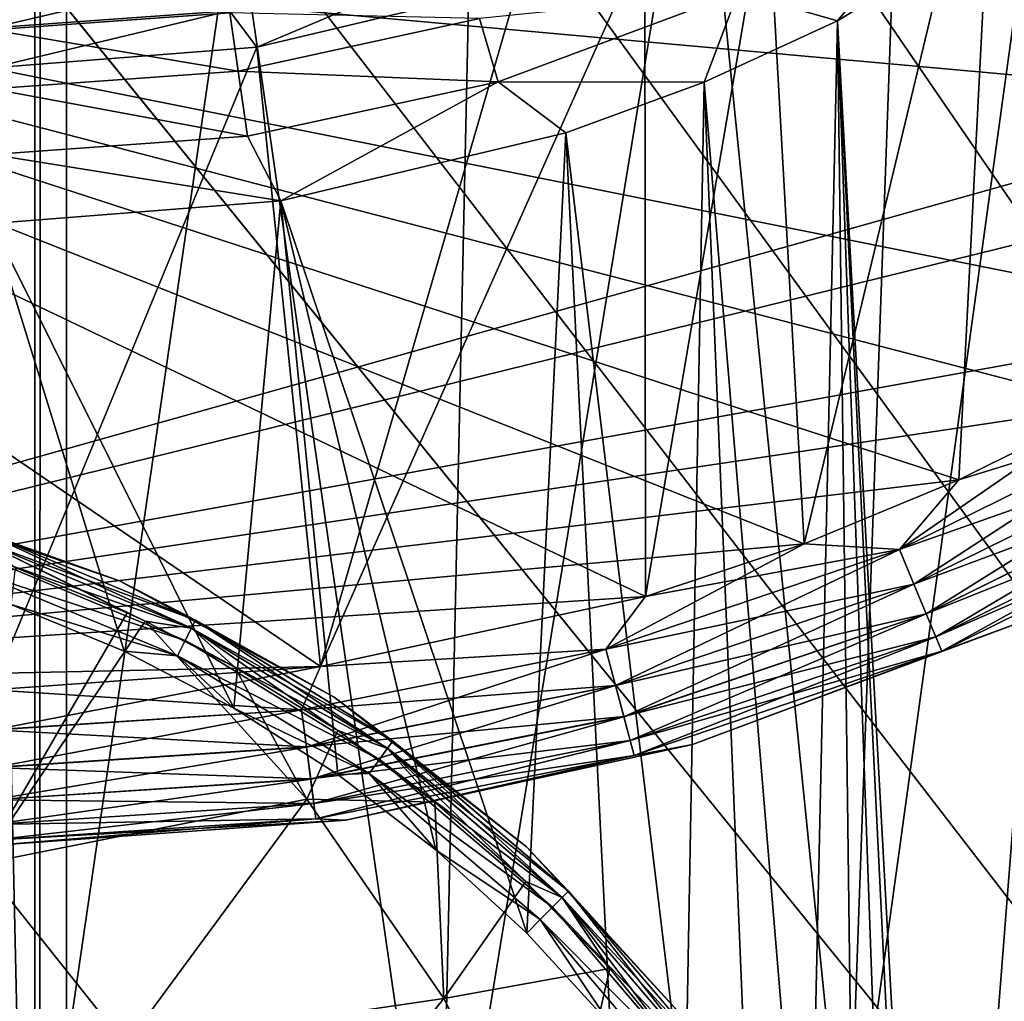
# Model space of a CAD drawing. Header units: metres. Extents: x -206 to 75, y -104 to 104.
# Tile 165 of 256: x -93.41 to -90.24, y -46.02 to -42.86. Entities that reach past the tile are written whole.
import ezdxf

# ---------------------------------------------------------------- set-up
doc = ezdxf.new("R2010")
doc.units = ezdxf.units.M
doc.layers.add('solid_01_1-CONSUMER_THERM_B_125288', color=7, linetype='CONTINUOUS')

msp = doc.modelspace()

# ---------------------------------------------------------------- linework, layer by layer
at = {"layer": 'solid_01_1-CONSUMER_THERM_B_125288'}
for points in [[(-93.358711, -67.339516), (-65.514557, 74.985474), (-65.493088, -75.014526)], [(-93.358711, -67.339516), (-93.257065, -66.795311), (-65.514557, 74.985474)], [(-93.276108, 66.204689), (-65.514557, 74.985474), (-93.257141, -66.241692)], [(-93.257065, -66.795311), (-93.257141, -66.241692), (-65.514557, 74.985474)], [(-93.377754, 65.660484), (-93.276108, 66.204689), (-93.358948, -65.697517)], [(-93.276108, 66.204689), (-93.257141, -66.241692), (-93.358948, -65.697517)], [(-93.577675, 65.144226), (-93.377754, 65.660484), (-93.559013, -65.181313)], [(-93.377754, 65.660484), (-93.358948, -65.697517), (-93.559013, -65.181313)], [(-90.748016, -46.744297, 63.5), (-90.561104, -41.563831, 63.5), (-89.964493, -41.054279, 63.5)], [(-89.489937, -46.280415, 63.5), (-90.748016, -46.744297, 63.5), (-89.964493, -41.054279, 63.5)], [(-76.395485, -63.61998, 75.400002), (-89.957352, -41.061424, 75.400002), (-90.555168, -41.572006, 75.400002)], [(-90.269157, -41.969757, 46), (-89.610939, -41.407833, 46), (-89.910072, -44.103748, 46)], [(-90.748016, -46.744297, 63.5), (-91.23008, -41.973782, 63.5), (-90.561104, -41.563831, 63.5)], [(-76.395485, -63.61998, 75.400002), (-90.555168, -41.572006, 75.400002), (-91.225487, -41.98278, 75.400002)], [(-92.058907, -47.026447, 63.5), (-91.954941, -42.274033, 63.5), (-91.23008, -41.973782, 63.5)], [(-90.748016, -46.744297, 63.5), (-92.058907, -47.026447, 63.5), (-91.23008, -41.973782, 63.5)], [(-76.395485, -63.61998, 75.400002), (-91.225487, -41.98278, 75.400002), (-91.95182, -42.283638, 75.400002)], [(-91.006721, -42.421139, 46), (-90.269157, -41.969757, 46), (-90.887344, -44.548962, 46)], [(-90.269157, -41.969757, 46), (-90.39045, -44.343739, 46), (-90.887344, -44.548962, 46)], [(-90.269157, -41.969757, 46), (-89.910072, -44.103748, 46), (-90.39045, -44.343739, 46)], [(-92.058907, -47.026447, 63.5), (-92.717857, -42.457191, 63.5), (-91.954941, -42.274033, 63.5)], [(-76.395485, -63.61998, 75.400002), (-91.95182, -42.283638, 75.400002), (-92.716278, -42.467167, 75.400002)], [(-90.464172, -48.621586, 13.5), (-89.975441, -42.374393, 13.5), (-90.78006, -42.86681, 13.5)], [(-90.3759, -42.379993, 13.524823), (-90.78006, -42.86681, 13.5), (-89.975441, -42.374393, 13.5)], [(-90.464172, -48.621586, 13.5), (-90.216103, -53.300797, 13.5), (-89.975441, -42.374393, 13.5)], [(-90.3759, -42.379993, 13.524823), (-91.099525, -42.775124, 13.524823), (-90.78006, -42.86681, 13.5)], [(-91.400497, -42.602245, 46), (-91.006721, -42.421139, 46), (-91.397514, -44.718014, 46)], [(-91.006721, -42.421139, 46), (-90.887344, -44.548962, 46), (-91.397514, -44.718014, 46)], [(-185.595474, -63.627823, 75.400002), (-76.395485, -63.61998, 75.400002), (-169.283783, -42.467205, 75.400002)], [(-76.395485, -63.61998, 75.400002), (-168.500031, -42.528885, 75.400002), (-169.283783, -42.467205, 75.400002)], [(-93.396667, -47.121201, 63.5), (-93.500031, -42.518749, 63.5), (-92.717857, -42.457191, 63.5)], [(-76.395485, -63.61998, 75.400002), (-92.716278, -42.467167, 75.400002), (-93.500031, -42.528851, 75.400002)], [(-92.058907, -47.026447, 63.5), (-93.396667, -47.121201, 63.5), (-92.717857, -42.457191, 63.5)], [(-76.395485, -63.61998, 75.400002), (-93.500031, -42.528851, 75.400002), (-168.500031, -42.528885, 75.400002)], [(-88.196732, -42.822048, 48), (-93.500031, -42.518749, 48), (-96.021828, -45.018749, 48)], [(-93.500031, -42.518749, 57), (-96.021828, -45.018749, 57), (-88.196732, -42.822048, 57)], [(-92.443565, -44.943966, 55), (-93.500031, -45.018749, 55), (-96.000008, -42.518749, 55)], [(-91.397514, -44.718014, 55), (-92.443565, -44.943966, 55), (-96.000008, -42.518749, 55)], [(-90.887344, -44.548962, 55), (-91.397514, -44.718014, 55), (-96.000008, -42.518749, 55)], [(-90.39045, -44.343739, 55), (-90.887344, -44.548962, 55), (-96.000008, -42.518749, 55)], [(-89.910072, -44.103748, 55), (-90.39045, -44.343739, 55), (-96.000008, -42.518749, 55)], [(-89.448601, -43.830315, 55), (-89.910072, -44.103748, 55), (-96.000008, -42.518749, 55)], [(-88.58989, -43.188011, 55), (-89.448601, -43.830315, 55), (-96.000008, -42.518749, 55)], [(-88.196732, -42.822048, 55), (-88.58989, -43.188011, 55), (-96.000008, -42.518749, 55)], [(-93.396667, -47.121201, 63.5), (-94.896667, -47.121311, 63.5), (-93.500031, -42.518749, 63.5)], [(-91.400497, -42.602245, 46), (-91.397514, -44.718014, 46), (-92.443565, -44.943966, 46)], [(-91.807533, -42.751858, 46), (-91.400497, -42.602245, 46), (-92.443565, -44.943966, 46)], [(-91.986961, -42.671791, 45.982964), (-92.647888, -42.952335, 46), (-92.735718, -42.834675, 45.982964)], [(-91.986961, -42.671791, 45.982964), (-91.807533, -42.751858, 46), (-92.647888, -42.952335, 46)], [(-93.500031, -42.889339, 45.982964), (-93.500031, -42.768635, 45.932949), (-92.752892, -42.715199, 45.932949)], [(-92.735718, -42.834675, 45.982964), (-93.500031, -42.889339, 45.982964), (-92.752892, -42.715199, 45.932949)], [(-93.500031, -42.737198, 13.87616), (-93.500031, -42.895786, 13.717749), (-92.734795, -42.841053, 13.717749)], [(-92.647888, -42.952335, 46), (-91.807533, -42.751858, 46), (-92.443565, -44.943966, 46)], [(-91.931648, -42.860172, 13.598642), (-91.872017, -43.063248, 13.524823), (-91.099525, -42.775124, 13.524823)], [(-91.099525, -42.775124, 13.524823), (-91.872017, -43.063248, 13.524823), (-91.209625, -43.064384, 13.5)], [(-91.099525, -42.775124, 13.524823), (-91.209625, -43.064384, 13.5), (-90.78006, -42.86681, 13.5)], [(-88.58989, -43.188011, 48), (-88.196732, -42.822048, 48), (-96.021828, -45.018749, 48)], [(-96.021828, -45.018749, 57), (-88.58989, -43.188011, 57), (-88.196732, -42.822048, 57)], [(-92.735718, -42.834675, 45.982964), (-92.647888, -42.952335, 46), (-93.500031, -43.018749, 46)], [(-92.735718, -42.834675, 45.982964), (-93.500031, -43.018749, 46), (-93.500031, -42.889339, 45.982964)], [(-92.734795, -42.841053, 13.717749), (-93.500031, -42.895786, 13.717749), (-92.707771, -43.029011, 13.598642)], [(-92.734795, -42.841053, 13.717749), (-92.707771, -43.029011, 13.598642), (-91.931648, -42.860172, 13.598642)], [(-91.931648, -42.860172, 13.598642), (-92.707771, -43.029011, 13.598642), (-91.872017, -43.063248, 13.524823)], [(-90.873383, -47.095253, 13.5), (-90.78006, -42.86681, 13.5), (-91.209625, -43.064384, 13.5)], [(-90.873383, -47.095253, 13.5), (-90.72142, -47.461971, 13.5), (-90.78006, -42.86681, 13.5)], [(-90.516037, -48.228065, 13.5), (-90.464172, -48.621586, 13.5), (-90.78006, -42.86681, 13.5)], [(-90.602005, -47.84053, 13.5), (-90.516037, -48.228065, 13.5), (-90.78006, -42.86681, 13.5)], [(-90.72142, -47.461971, 13.5), (-90.602005, -47.84053, 13.5), (-90.78006, -42.86681, 13.5)], [(-93.500031, -42.895786, 13.717749), (-93.500031, -43.085674, 13.598642), (-92.707771, -43.029011, 13.598642)], [(-92.647888, -42.952335, 46), (-92.443565, -44.943966, 46), (-93.500031, -45.018749, 46)], [(-93.500031, -43.018749, 46), (-92.647888, -42.952335, 46), (-93.500031, -45.018749, 46)], [(-92.707771, -43.029011, 13.598642), (-93.500031, -43.085674, 13.598642), (-92.67765, -43.238503, 13.524823)], [(-92.707771, -43.029011, 13.598642), (-92.67765, -43.238503, 13.524823), (-91.872017, -43.063248, 13.524823)], [(-91.872017, -43.063248, 13.524823), (-92.67765, -43.238503, 13.524823), (-92.570419, -43.446297, 13.5)], [(-91.872017, -43.063248, 13.524823), (-92.570419, -43.446297, 13.5), (-91.653664, -43.227596, 13.5)], [(-91.872017, -43.063248, 13.524823), (-91.653664, -43.227596, 13.5), (-91.209625, -43.064384, 13.5)], [(-91.270065, -46.408413, 13.5), (-91.209625, -43.064384, 13.5), (-91.653664, -43.227596, 13.5)], [(-91.270065, -46.408413, 13.5), (-91.056725, -46.743176, 13.5), (-91.209625, -43.064384, 13.5)], [(-91.056725, -46.743176, 13.5), (-90.873383, -47.095253, 13.5), (-91.209625, -43.064384, 13.5)], [(-93.500031, -43.085674, 13.598642), (-93.500031, -43.297321, 13.524823), (-92.67765, -43.238503, 13.524823)], [(-89.448601, -43.830315, 48), (-88.58989, -43.188011, 48), (-96.021828, -45.018749, 48)], [(-96.021828, -45.018749, 57), (-89.448601, -43.830315, 57), (-88.58989, -43.188011, 57)], [(-91.779999, -45.800892, 13.5), (-91.653664, -43.227596, 13.5), (-92.570419, -43.446297, 13.5)], [(-91.779999, -45.800892, 13.5), (-91.511765, -46.093521, 13.5), (-91.653664, -43.227596, 13.5)], [(-91.511765, -46.093521, 13.5), (-91.270065, -46.408413, 13.5), (-91.653664, -43.227596, 13.5)], [(-92.67765, -43.238503, 13.524823), (-93.500031, -43.297321, 13.524823), (-92.570419, -43.446297, 13.5)], [(-93.500031, -43.297321, 13.524823), (-93.500031, -43.518749, 13.5), (-92.570419, -43.446297, 13.5)], [(-92.722519, -45.077927, 13.5), (-92.570419, -43.446297, 13.5), (-93.500031, -43.518749, 13.5)], [(-92.722519, -45.077927, 13.5), (-92.387688, -45.291157, 13.5), (-92.570419, -43.446297, 13.5)], [(-92.072716, -45.532757, 13.5), (-91.779999, -45.800892, 13.5), (-92.570419, -43.446297, 13.5)], [(-92.387688, -45.291157, 13.5), (-92.072716, -45.532757, 13.5), (-92.570419, -43.446297, 13.5)], [(-93.074654, -44.894695, 13.5), (-92.722519, -45.077927, 13.5), (-93.500031, -43.518749, 13.5)], [(-93.441422, -44.742855, 13.5), (-93.074654, -44.894695, 13.5), (-93.500031, -43.518749, 13.5)], [(-89.910072, -44.103748, 48), (-89.448601, -43.830315, 48), (-96.021828, -45.018749, 48)], [(-96.021828, -45.018749, 57), (-89.910072, -44.103748, 57), (-89.448601, -43.830315, 57)], [(-90.39045, -44.343739, 48), (-89.910072, -44.103748, 48), (-96.021828, -45.018749, 48)], [(-96.021828, -45.018749, 57), (-90.39045, -44.343739, 57), (-89.910072, -44.103748, 57)], [(-90.580376, -44.567402, 55.017036), (-90.39045, -44.343739, 55), (-89.910072, -44.103748, 55)], [(-89.685326, -44.126011, 55.017036), (-90.580376, -44.567402, 55.017036), (-89.910072, -44.103748, 55)], [(-90.580376, -44.567402, 46.017036), (-90.39045, -44.343739, 46), (-89.910072, -44.103748, 46)], [(-89.685326, -44.126011, 46.017036), (-90.580376, -44.567402, 46.017036), (-89.910072, -44.103748, 46)], [(-89.685577, -44.125572, 47.983097), (-89.910072, -44.103748, 48), (-90.39045, -44.343739, 48)], [(-89.685577, -44.125572, 56.983097), (-89.910072, -44.103748, 57), (-90.39045, -44.343739, 57)], [(-89.685577, -44.125572, 47.983097), (-90.39045, -44.343739, 48), (-90.580574, -44.566936, 47.983097)], [(-89.685577, -44.125572, 56.983097), (-90.39045, -44.343739, 57), (-90.580574, -44.566936, 56.983097)], [(-89.685577, -44.125572, 47.983097), (-90.580574, -44.566936, 47.983097), (-89.625198, -44.230148, 47.933208)], [(-89.685577, -44.125572, 56.983097), (-90.580574, -44.566936, 56.983097), (-89.625198, -44.230148, 56.933208)], [(-90.534187, -44.678917, 46.067051), (-90.580376, -44.567402, 46.017036), (-89.685326, -44.126011, 46.017036)], [(-90.534187, -44.678917, 55.067051), (-90.580376, -44.567402, 55.017036), (-89.685326, -44.126011, 55.017036)], [(-89.624969, -44.230541, 46.067051), (-90.534187, -44.678917, 46.067051), (-89.685326, -44.126011, 46.017036)], [(-89.624969, -44.230541, 55.067051), (-90.534187, -44.678917, 55.067051), (-89.685326, -44.126011, 55.017036)], [(-90.580574, -44.566936, 47.983097), (-90.534363, -44.678501, 47.933208), (-89.625198, -44.230148, 47.933208)], [(-90.580574, -44.566936, 56.983097), (-90.534363, -44.678501, 56.933208), (-89.625198, -44.230148, 56.933208)], [(-89.625198, -44.230148, 47.933208), (-90.534363, -44.678501, 47.933208), (-89.573341, -44.319962, 47.853737)], [(-89.625198, -44.230148, 56.933208), (-90.534363, -44.678501, 56.933208), (-89.573341, -44.319962, 56.853737)], [(-90.49453, -44.774654, 46.146633), (-90.534187, -44.678917, 46.067051), (-89.624969, -44.230541, 46.067051)], [(-90.49453, -44.774654, 55.146633), (-90.534187, -44.678917, 55.067051), (-89.624969, -44.230541, 55.067051)], [(-89.573158, -44.320286, 46.146633), (-90.49453, -44.774654, 46.146633), (-89.624969, -44.230541, 46.067051)], [(-89.573158, -44.320286, 55.146633), (-90.49453, -44.774654, 55.146633), (-89.624969, -44.230541, 55.067051)], [(-90.534363, -44.678501, 47.933208), (-90.494675, -44.774315, 47.853737), (-89.573341, -44.319962, 47.853737)], [(-90.534363, -44.678501, 56.933208), (-90.494675, -44.774315, 56.853737), (-89.573341, -44.319962, 56.853737)], [(-89.573341, -44.319962, 47.853737), (-90.494675, -44.774315, 47.853737), (-89.533554, -44.388882, 47.750114)], [(-89.573341, -44.319962, 56.853737), (-90.494675, -44.774315, 56.853737), (-89.533554, -44.388882, 56.750114)], [(-90.464119, -44.848076, 46.25034), (-90.49453, -44.774654, 46.146633), (-89.573158, -44.320286, 46.146633)], [(-90.464119, -44.848076, 55.25034), (-90.49453, -44.774654, 55.146633), (-89.573158, -44.320286, 55.146633)], [(-89.533424, -44.389107, 46.25034), (-90.464119, -44.848076, 46.25034), (-89.573158, -44.320286, 46.146633)], [(-89.533424, -44.389107, 55.25034), (-90.464119, -44.848076, 55.25034), (-89.573158, -44.320286, 55.146633)], [(-90.887344, -44.548962, 48), (-90.39045, -44.343739, 48), (-96.021828, -45.018749, 48)], [(-96.021828, -45.018749, 57), (-90.887344, -44.548962, 57), (-90.39045, -44.343739, 57)], [(-90.580574, -44.566936, 47.983097), (-90.39045, -44.343739, 48), (-90.887344, -44.548962, 48)], [(-90.580574, -44.566936, 56.983097), (-90.39045, -44.343739, 57), (-90.887344, -44.548962, 57)], [(-90.580376, -44.567402, 55.017036), (-90.887344, -44.548962, 55), (-90.39045, -44.343739, 55)], [(-90.580376, -44.567402, 46.017036), (-90.887344, -44.548962, 46), (-90.39045, -44.343739, 46)], [(-90.494675, -44.774315, 47.853737), (-90.464218, -44.847836, 47.750114), (-89.533554, -44.388882, 47.750114)], [(-90.494675, -44.774315, 56.853737), (-90.464218, -44.847836, 56.750114), (-89.533554, -44.388882, 56.750114)], [(-89.533554, -44.388882, 47.750114), (-90.464218, -44.847836, 47.750114), (-89.508545, -44.432198, 47.62941)], [(-89.533554, -44.388882, 56.750114), (-90.464218, -44.847836, 56.750114), (-89.508545, -44.432198, 56.62941)], [(-90.44503, -44.894169, 46.371098), (-90.464119, -44.848076, 46.25034), (-89.533424, -44.389107, 46.25034)], [(-90.44503, -44.894169, 55.371098), (-90.464119, -44.848076, 55.25034), (-89.533424, -44.389107, 55.25034)], [(-89.508476, -44.432312, 46.371098), (-90.44503, -44.894169, 46.371098), (-89.533424, -44.389107, 46.25034)], [(-89.508476, -44.432312, 55.371098), (-90.44503, -44.894169, 55.371098), (-89.533424, -44.389107, 55.25034)], [(-93.089394, -44.668545, 17.098219), (-93.831429, -44.413925, 17.098219), (-93.532677, -44.510418, 17.160311)], [(-93.831429, -44.413925, 13.7), (-93.831429, -44.413925, 17.098219), (-93.089394, -44.668545, 17.098219)], [(-93.089394, -44.668545, 13.7), (-93.831429, -44.413925, 13.7), (-93.089394, -44.668545, 17.098219)], [(-93.532646, -44.51033, 13.638197), (-93.831429, -44.413925, 13.7), (-93.089394, -44.668545, 13.7)], [(-90.464218, -44.847836, 47.750114), (-90.445084, -44.894043, 47.62941), (-89.508545, -44.432198, 47.62941)], [(-90.464218, -44.847836, 56.750114), (-90.445084, -44.894043, 56.62941), (-89.508545, -44.432198, 56.62941)], [(-89.508545, -44.432198, 47.62941), (-90.445084, -44.894043, 47.62941), (-90.176704, -44.795803, 47.5)], [(-89.508545, -44.432198, 56.62941), (-90.445084, -44.894043, 56.62941), (-90.176704, -44.795803, 56.5)], [(-90.176704, -44.795803, 46.5), (-90.44503, -44.894169, 46.371098), (-89.508476, -44.432312, 46.371098)], [(-90.176704, -44.795803, 55.5), (-90.44503, -44.894169, 55.371098), (-89.508476, -44.432312, 55.371098)], [(-92.85849, -44.82058, 17.216368), (-93.532677, -44.510418, 17.160311), (-93.541557, -44.537758, 17.216368)], [(-93.541435, -44.537384, 13.582392), (-93.532646, -44.51033, 13.638197), (-92.845398, -44.79488, 13.638197)], [(-93.089394, -44.668545, 17.098219), (-93.532677, -44.510418, 17.160311), (-92.845444, -44.794964, 17.160311)], [(-92.85849, -44.82058, 17.216368), (-92.845444, -44.794964, 17.160311), (-93.532677, -44.510418, 17.160311)], [(-92.845398, -44.79488, 13.638197), (-93.532646, -44.51033, 13.638197), (-93.089394, -44.668545, 13.7)], [(-91.397514, -44.718014, 48), (-90.887344, -44.548962, 48), (-96.021828, -45.018749, 48)], [(-96.021828, -45.018749, 57), (-91.397514, -44.718014, 57), (-90.887344, -44.548962, 57)], [(-93.555122, -44.579529, 13.538123), (-93.541435, -44.537384, 13.582392), (-92.858315, -44.820229, 13.582392)], [(-93.541557, -44.537758, 17.216368), (-93.065216, -44.770603, 17.260666), (-93.007271, -44.797432, 17.260666)], [(-92.85849, -44.82058, 17.216368), (-93.541557, -44.537758, 17.216368), (-93.007271, -44.797432, 17.260666)], [(-93.541557, -44.537758, 17.216368), (-93.425163, -44.624695, 17.260666), (-93.065216, -44.770603, 17.260666)], [(-92.858315, -44.820229, 13.582392), (-93.541435, -44.537384, 13.582392), (-92.845398, -44.79488, 13.638197)], [(-91.525391, -44.888191, 55.017036), (-91.397514, -44.718014, 55), (-90.887344, -44.548962, 55)], [(-90.580376, -44.567402, 55.017036), (-91.525391, -44.888191, 55.017036), (-90.887344, -44.548962, 55)], [(-91.525391, -44.888191, 46.017036), (-91.397514, -44.718014, 46), (-90.887344, -44.548962, 46)], [(-90.580376, -44.567402, 46.017036), (-91.525391, -44.888191, 46.017036), (-90.887344, -44.548962, 46)], [(-90.580574, -44.566936, 47.983097), (-90.887344, -44.548962, 48), (-91.397514, -44.718014, 48)], [(-90.580574, -44.566936, 56.983097), (-90.887344, -44.548962, 57), (-91.397514, -44.718014, 57)], [(-92.878426, -44.859711, 13.538123), (-93.572365, -44.632629, 13.50973), (-93.555122, -44.579529, 13.538123)], [(-92.878426, -44.859711, 13.538123), (-93.555122, -44.579529, 13.538123), (-92.858315, -44.820229, 13.582392)], [(-90.580574, -44.566936, 47.983097), (-91.397514, -44.718014, 48), (-91.52552, -44.887703, 47.983097)], [(-90.580574, -44.566936, 56.983097), (-91.397514, -44.718014, 57), (-91.52552, -44.887703, 56.983097)], [(-90.580574, -44.566936, 47.983097), (-91.52552, -44.887703, 47.983097), (-90.534363, -44.678501, 47.933208)], [(-90.580574, -44.566936, 56.983097), (-91.52552, -44.887703, 56.983097), (-90.534363, -44.678501, 56.933208)], [(-91.494148, -45.004784, 46.067051), (-91.525391, -44.888191, 46.017036), (-90.580376, -44.567402, 46.017036)], [(-91.494148, -45.004784, 55.067051), (-91.525391, -44.888191, 55.017036), (-90.580376, -44.567402, 55.017036)], [(-90.534187, -44.678917, 46.067051), (-91.494148, -45.004784, 46.067051), (-90.580376, -44.567402, 46.017036)], [(-90.534187, -44.678917, 55.067051), (-91.494148, -45.004784, 55.067051), (-90.580376, -44.567402, 55.017036)], [(-93.535164, -45.577663, 17.835464), (-93.065216, -44.770603, 17.260666), (-93.425163, -44.624695, 17.260666)], [(-93.572365, -44.632629, 13.50973), (-92.903763, -44.909462, 13.50973), (-93.441422, -44.742855, 13.5)], [(-92.878426, -44.859711, 13.538123), (-92.903763, -44.909462, 13.50973), (-93.572365, -44.632629, 13.50973)], [(-92.399391, -45.041824, 17.098219), (-93.089394, -44.668545, 17.098219), (-92.845444, -44.794964, 17.160311)], [(-93.089394, -44.668545, 13.7), (-93.089394, -44.668545, 17.098219), (-92.399391, -45.041824, 17.098219)], [(-92.399391, -45.041824, 13.7), (-93.089394, -44.668545, 13.7), (-92.399391, -45.041824, 17.098219)], [(-92.845398, -44.79488, 13.638197), (-93.089394, -44.668545, 13.7), (-92.399391, -45.041824, 13.7)], [(-91.52552, -44.887703, 47.983097), (-91.49427, -45.004345, 47.933208), (-90.534363, -44.678501, 47.933208)], [(-91.52552, -44.887703, 56.983097), (-91.49427, -45.004345, 56.933208), (-90.534363, -44.678501, 56.933208)], [(-90.534363, -44.678501, 47.933208), (-91.49427, -45.004345, 47.933208), (-90.494675, -44.774315, 47.853737)], [(-90.534363, -44.678501, 56.933208), (-91.49427, -45.004345, 56.933208), (-90.494675, -44.774315, 56.853737)], [(-91.467331, -45.104877, 46.146633), (-91.494148, -45.004784, 46.067051), (-90.534187, -44.678917, 46.067051)], [(-91.467331, -45.104877, 55.146633), (-91.494148, -45.004784, 55.067051), (-90.534187, -44.678917, 55.067051)], [(-90.49453, -44.774654, 46.146633), (-91.467331, -45.104877, 46.146633), (-90.534187, -44.678917, 46.067051)], [(-90.49453, -44.774654, 55.146633), (-91.467331, -45.104877, 55.146633), (-90.534187, -44.678917, 55.067051)], [(-92.443565, -44.943966, 48), (-91.397514, -44.718014, 48), (-96.021828, -45.018749, 48)], [(-96.021828, -45.018749, 57), (-92.443565, -44.943966, 57), (-91.397514, -44.718014, 57)], [(-91.52552, -44.887703, 47.983097), (-91.397514, -44.718014, 48), (-92.443565, -44.943966, 48)], [(-91.52552, -44.887703, 56.983097), (-91.397514, -44.718014, 57), (-92.443565, -44.943966, 57)], [(-91.525391, -44.888191, 55.017036), (-92.443565, -44.943966, 55), (-91.397514, -44.718014, 55)], [(-91.525391, -44.888191, 46.017036), (-92.443565, -44.943966, 46), (-91.397514, -44.718014, 46)], [(-92.903763, -44.909462, 13.50973), (-93.074654, -44.894695, 13.5), (-93.441422, -44.742855, 13.5)], [(-93.535164, -45.577663, 17.835464), (-93.007271, -44.797432, 17.260666), (-93.065216, -44.770603, 17.260666)], [(-91.49427, -45.004345, 47.933208), (-91.46743, -45.104519, 47.853737), (-90.494675, -44.774315, 47.853737)], [(-91.49427, -45.004345, 56.933208), (-91.46743, -45.104519, 56.853737), (-90.494675, -44.774315, 56.853737)], [(-90.494675, -44.774315, 47.853737), (-91.46743, -45.104519, 47.853737), (-90.464218, -44.847836, 47.750114)], [(-90.494675, -44.774315, 56.853737), (-91.46743, -45.104519, 56.853737), (-90.464218, -44.847836, 56.750114)], [(-91.446762, -45.181641, 46.25034), (-91.467331, -45.104877, 46.146633), (-90.49453, -44.774654, 46.146633)], [(-91.446762, -45.181641, 55.25034), (-91.467331, -45.104877, 55.146633), (-90.49453, -44.774654, 55.146633)], [(-90.464119, -44.848076, 46.25034), (-91.446762, -45.181641, 46.25034), (-90.49453, -44.774654, 46.146633)], [(-90.464119, -44.848076, 55.25034), (-91.446762, -45.181641, 55.25034), (-90.49453, -44.774654, 55.146633)], [(-93.535164, -45.577663, 17.835464), (-92.486755, -45.369644, 17.424911), (-93.007271, -44.797432, 17.260666)], [(-92.85849, -44.82058, 17.216368), (-93.007271, -44.797432, 17.260666), (-92.718643, -44.945942, 17.260666)], [(-92.486755, -45.369644, 17.424911), (-92.718643, -44.945942, 17.260666), (-93.007271, -44.797432, 17.260666)], [(-92.228081, -45.206772, 17.216368), (-92.845444, -44.794964, 17.160311), (-92.85849, -44.82058, 17.216368)], [(-92.858315, -44.820229, 13.582392), (-92.845398, -44.79488, 13.638197), (-92.211128, -45.183437, 13.638197)], [(-92.399391, -45.041824, 17.098219), (-92.845444, -44.794964, 17.160311), (-92.211182, -45.183514, 17.160311)], [(-92.228081, -45.206772, 17.216368), (-92.211182, -45.183514, 17.160311), (-92.845444, -44.794964, 17.160311)], [(-92.211128, -45.183437, 13.638197), (-92.845398, -44.79488, 13.638197), (-92.399391, -45.041824, 13.7)], [(-90.176704, -44.795803, 46.5), (-91.24617, -45.194691, 46.5), (-90.44503, -44.894169, 46.371098)], [(-91.24617, -45.194691, 47.5), (-91.24617, -45.194691, 46.5), (-90.176704, -44.795803, 46.5)], [(-90.176704, -44.795803, 47.5), (-91.24617, -45.194691, 47.5), (-90.176704, -44.795803, 46.5)], [(-90.445084, -44.894043, 47.62941), (-91.24617, -45.194691, 47.5), (-90.176704, -44.795803, 47.5)], [(-90.176704, -44.795803, 55.5), (-91.24617, -45.194691, 55.5), (-90.44503, -44.894169, 55.371098)], [(-91.24617, -45.194691, 56.5), (-91.24617, -45.194691, 55.5), (-90.176704, -44.795803, 55.5)], [(-90.176704, -44.795803, 56.5), (-91.24617, -45.194691, 56.5), (-90.176704, -44.795803, 55.5)], [(-90.445084, -44.894043, 56.62941), (-91.24617, -45.194691, 56.5), (-90.176704, -44.795803, 56.5)], [(-92.878426, -44.859711, 13.538123), (-92.858315, -44.820229, 13.582392), (-92.227844, -45.206451, 13.582392)], [(-92.85849, -44.82058, 17.216368), (-92.718643, -44.945942, 17.260666), (-92.387856, -45.149494, 17.260666)], [(-92.228081, -45.206772, 17.216368), (-92.85849, -44.82058, 17.216368), (-92.387856, -45.149494, 17.260666)], [(-92.227844, -45.206451, 13.582392), (-92.858315, -44.820229, 13.582392), (-92.211128, -45.183437, 13.638197)], [(-91.46743, -45.104519, 47.853737), (-91.446831, -45.181385, 47.750114), (-90.464218, -44.847836, 47.750114)], [(-91.46743, -45.104519, 56.853737), (-91.446831, -45.181385, 56.750114), (-90.464218, -44.847836, 56.750114)], [(-90.464218, -44.847836, 47.750114), (-91.446831, -45.181385, 47.750114), (-90.445084, -44.894043, 47.62941)], [(-90.464218, -44.847836, 56.750114), (-91.446831, -45.181385, 56.750114), (-90.445084, -44.894043, 56.62941)], [(-92.253883, -45.242306, 13.538123), (-92.903763, -44.909462, 13.50973), (-92.878426, -44.859711, 13.538123)], [(-92.253883, -45.242306, 13.538123), (-92.878426, -44.859711, 13.538123), (-92.227844, -45.206451, 13.582392)], [(-91.433853, -45.229828, 46.371098), (-91.446762, -45.181641, 46.25034), (-90.464119, -44.848076, 46.25034)], [(-91.433853, -45.229828, 55.371098), (-91.446762, -45.181641, 55.25034), (-90.464119, -44.848076, 55.25034)], [(-90.44503, -44.894169, 46.371098), (-91.433853, -45.229828, 46.371098), (-90.464119, -44.848076, 46.25034)], [(-90.44503, -44.894169, 55.371098), (-91.433853, -45.229828, 55.371098), (-90.464119, -44.848076, 55.25034)], [(-92.903763, -44.909462, 13.50973), (-92.722519, -45.077927, 13.5), (-93.074654, -44.894695, 13.5)], [(-92.903763, -44.909462, 13.50973), (-92.286697, -45.287479, 13.50973), (-92.722519, -45.077927, 13.5)], [(-92.253883, -45.242306, 13.538123), (-92.286697, -45.287479, 13.50973), (-92.903763, -44.909462, 13.50973)], [(-91.52552, -44.887703, 47.983097), (-92.443565, -44.943966, 48), (-92.504257, -45.082386, 47.983097)], [(-91.52552, -44.887703, 56.983097), (-92.443565, -44.943966, 57), (-92.504257, -45.082386, 56.983097)], [(-91.52552, -44.887703, 47.983097), (-92.504257, -45.082386, 47.983097), (-91.49427, -45.004345, 47.933208)], [(-91.52552, -44.887703, 56.983097), (-92.504257, -45.082386, 56.983097), (-91.49427, -45.004345, 56.933208)], [(-91.525391, -44.888191, 55.017036), (-92.504189, -45.082886, 55.017036), (-92.443565, -44.943966, 55)], [(-91.525391, -44.888191, 46.017036), (-92.504189, -45.082886, 46.017036), (-92.443565, -44.943966, 46)], [(-92.488434, -45.202557, 46.067051), (-92.504189, -45.082886, 46.017036), (-91.525391, -44.888191, 46.017036)], [(-92.488434, -45.202557, 55.067051), (-92.504189, -45.082886, 55.017036), (-91.525391, -44.888191, 55.017036)], [(-91.494148, -45.004784, 46.067051), (-92.488434, -45.202557, 46.067051), (-91.525391, -44.888191, 46.017036)], [(-91.494148, -45.004784, 55.067051), (-92.488434, -45.202557, 55.067051), (-91.525391, -44.888191, 55.017036)], [(-91.446831, -45.181385, 47.750114), (-91.433884, -45.229698, 47.62941), (-90.445084, -44.894043, 47.62941)], [(-91.446831, -45.181385, 56.750114), (-91.433884, -45.229698, 56.62941), (-90.445084, -44.894043, 56.62941)], [(-90.445084, -44.894043, 47.62941), (-91.433884, -45.229698, 47.62941), (-91.24617, -45.194691, 47.5)], [(-90.445084, -44.894043, 56.62941), (-91.433884, -45.229698, 56.62941), (-91.24617, -45.194691, 56.5)], [(-91.24617, -45.194691, 46.5), (-91.433853, -45.229828, 46.371098), (-90.44503, -44.894169, 46.371098)], [(-91.24617, -45.194691, 55.5), (-91.433853, -45.229828, 55.371098), (-90.44503, -44.894169, 55.371098)], [(-93.500031, -45.018749, 48), (-92.443565, -44.943966, 48), (-96.021828, -45.018749, 48)], [(-96.021828, -45.018749, 57), (-93.500031, -45.018749, 57), (-92.443565, -44.943966, 57)], [(-92.504257, -45.082386, 47.983097), (-92.443565, -44.943966, 48), (-93.500031, -45.018749, 48)], [(-92.504257, -45.082386, 56.983097), (-92.443565, -44.943966, 57), (-93.500031, -45.018749, 57)], [(-93.500031, -45.148159, 55.017036), (-93.500031, -45.018749, 55), (-92.443565, -44.943966, 55)], [(-92.504189, -45.082886, 55.017036), (-93.500031, -45.148159, 55.017036), (-92.443565, -44.943966, 55)], [(-93.500031, -45.148159, 46.017036), (-93.500031, -45.018749, 46), (-92.443565, -44.943966, 46)], [(-92.504189, -45.082886, 46.017036), (-93.500031, -45.148159, 46.017036), (-92.443565, -44.943966, 46)], [(-92.486755, -45.369644, 17.424911), (-92.387856, -45.149494, 17.260666), (-92.718643, -44.945942, 17.260666)], [(-92.504257, -45.082386, 47.983097), (-92.488495, -45.20211, 47.933208), (-91.49427, -45.004345, 47.933208)], [(-92.504257, -45.082386, 56.983097), (-92.488495, -45.20211, 56.933208), (-91.49427, -45.004345, 56.933208)], [(-91.49427, -45.004345, 47.933208), (-92.488495, -45.20211, 47.933208), (-91.46743, -45.104519, 47.853737)], [(-91.49427, -45.004345, 56.933208), (-92.488495, -45.20211, 56.933208), (-91.46743, -45.104519, 56.853737)], [(-92.474907, -45.305298, 46.146633), (-92.488434, -45.202557, 46.067051), (-91.494148, -45.004784, 46.067051)], [(-92.474907, -45.305298, 55.146633), (-92.488434, -45.202557, 55.067051), (-91.494148, -45.004784, 55.067051)], [(-91.467331, -45.104877, 46.146633), (-92.474907, -45.305298, 46.146633), (-91.494148, -45.004784, 46.067051)], [(-91.467331, -45.104877, 55.146633), (-92.474907, -45.305298, 55.146633), (-91.494148, -45.004784, 55.067051)], [(-92.504257, -45.082386, 47.983097), (-93.500031, -45.018749, 48), (-93.500031, -45.147652, 47.983097)], [(-92.504257, -45.082386, 56.983097), (-93.500031, -45.018749, 57), (-93.500031, -45.147652, 56.983097)], [(-91.780235, -45.523582, 17.098219), (-92.399391, -45.041824, 17.098219), (-92.211182, -45.183514, 17.160311)], [(-92.399391, -45.041824, 13.7), (-92.399391, -45.041824, 17.098219), (-91.780235, -45.523582, 17.098219)], [(-91.780235, -45.523582, 13.7), (-92.399391, -45.041824, 13.7), (-91.780235, -45.523582, 17.098219)], [(-92.211128, -45.183437, 13.638197), (-92.399391, -45.041824, 13.7), (-91.780235, -45.523582, 13.7)], [(-92.504257, -45.082386, 47.983097), (-93.500031, -45.147652, 47.983097), (-92.488495, -45.20211, 47.933208)], [(-92.504257, -45.082386, 56.983097), (-93.500031, -45.147652, 56.983097), (-92.488495, -45.20211, 56.933208)], [(-92.504189, -45.082886, 46.017036), (-93.500031, -45.268864, 46.067051), (-93.500031, -45.148159, 46.017036)], [(-92.488434, -45.202557, 46.067051), (-93.500031, -45.268864, 46.067051), (-92.504189, -45.082886, 46.017036)], [(-92.504189, -45.082886, 55.017036), (-93.500031, -45.268864, 55.067051), (-93.500031, -45.148159, 55.017036)], [(-92.488434, -45.202557, 55.067051), (-93.500031, -45.268864, 55.067051), (-92.504189, -45.082886, 55.017036)], [(-92.286697, -45.287479, 13.50973), (-92.387688, -45.291157, 13.5), (-92.722519, -45.077927, 13.5)], [(-92.488495, -45.20211, 47.933208), (-92.47496, -45.304932, 47.853737), (-91.46743, -45.104519, 47.853737)], [(-92.488495, -45.20211, 56.933208), (-92.47496, -45.304932, 56.853737), (-91.46743, -45.104519, 56.853737)], [(-91.46743, -45.104519, 47.853737), (-92.47496, -45.304932, 47.853737), (-91.446831, -45.181385, 47.750114)], [(-91.46743, -45.104519, 56.853737), (-92.47496, -45.304932, 56.853737), (-91.446831, -45.181385, 56.750114)], [(-92.464539, -45.384087, 46.25034), (-92.474907, -45.305298, 46.146633), (-91.467331, -45.104877, 46.146633)], [(-92.464539, -45.384087, 55.25034), (-92.474907, -45.305298, 55.146633), (-91.467331, -45.104877, 55.146633)], [(-91.446762, -45.181641, 46.25034), (-92.464539, -45.384087, 46.25034), (-91.467331, -45.104877, 46.146633)], [(-91.446762, -45.181641, 55.25034), (-92.464539, -45.384087, 55.25034), (-91.467331, -45.104877, 55.146633)], [(-92.488495, -45.20211, 47.933208), (-93.500031, -45.147652, 47.983097), (-93.500031, -45.26841, 47.933208)], [(-93.500031, -45.147652, 56.983097), (-93.500031, -45.26841, 56.933208), (-92.488495, -45.20211, 56.933208)], [(-92.486755, -45.369644, 17.424911), (-92.075134, -45.379848, 17.260666), (-92.387856, -45.149494, 17.260666)], [(-92.228081, -45.206772, 17.216368), (-92.387856, -45.149494, 17.260666), (-92.075134, -45.379848, 17.260666)], [(-92.47496, -45.304932, 47.853737), (-92.464569, -45.383827, 47.750114), (-91.446831, -45.181385, 47.750114)], [(-92.47496, -45.304932, 56.853737), (-92.464569, -45.383827, 56.750114), (-91.446831, -45.181385, 56.750114)], [(-91.446831, -45.181385, 47.750114), (-92.464569, -45.383827, 47.750114), (-91.433884, -45.229698, 47.62941)], [(-91.446831, -45.181385, 56.750114), (-92.464569, -45.383827, 56.750114), (-91.433884, -45.229698, 56.62941)], [(-92.458023, -45.433552, 46.371098), (-92.464539, -45.384087, 46.25034), (-91.446762, -45.181641, 46.25034)], [(-92.458023, -45.433552, 55.371098), (-92.464539, -45.384087, 55.25034), (-91.446762, -45.181641, 55.25034)], [(-91.433853, -45.229828, 46.371098), (-92.458023, -45.433552, 46.371098), (-91.446762, -45.181641, 46.25034)], [(-91.433853, -45.229828, 55.371098), (-92.458023, -45.433552, 55.371098), (-91.446762, -45.181641, 55.25034)], [(-91.24617, -45.194691, 46.5), (-92.361511, -45.437321, 46.5), (-91.433853, -45.229828, 46.371098)], [(-92.361511, -45.437321, 47.5), (-92.361511, -45.437321, 46.5), (-91.24617, -45.194691, 46.5)], [(-91.24617, -45.194691, 47.5), (-92.361511, -45.437321, 47.5), (-91.24617, -45.194691, 46.5)], [(-91.433884, -45.229698, 47.62941), (-92.361511, -45.437321, 47.5), (-91.24617, -45.194691, 47.5)], [(-91.24617, -45.194691, 55.5), (-92.361511, -45.437321, 55.5), (-91.433853, -45.229828, 55.371098)], [(-92.361511, -45.437321, 56.5), (-92.361511, -45.437321, 55.5), (-91.24617, -45.194691, 55.5)], [(-91.24617, -45.194691, 56.5), (-92.361511, -45.437321, 56.5), (-91.24617, -45.194691, 55.5)], [(-91.433884, -45.229698, 56.62941), (-92.361511, -45.437321, 56.5), (-91.24617, -45.194691, 56.5)], [(-91.66584, -45.686829, 17.216368), (-92.211182, -45.183514, 17.160311), (-92.228081, -45.206772, 17.216368)], [(-92.227844, -45.206451, 13.582392), (-92.211128, -45.183437, 13.638197), (-91.645454, -45.666431, 13.638197)], [(-91.780235, -45.523582, 17.098219), (-92.211182, -45.183514, 17.160311), (-91.645515, -45.6665, 17.160311)], [(-91.66584, -45.686829, 17.216368), (-91.645515, -45.6665, 17.160311), (-92.211182, -45.183514, 17.160311)], [(-91.645454, -45.666431, 13.638197), (-92.211128, -45.183437, 13.638197), (-91.780235, -45.523582, 13.7)], [(-92.488495, -45.20211, 47.933208), (-93.500031, -45.26841, 47.933208), (-92.47496, -45.304932, 47.853737)], [(-92.488495, -45.20211, 56.933208), (-93.500031, -45.26841, 56.933208), (-92.47496, -45.304932, 56.853737)], [(-92.488434, -45.202557, 46.067051), (-93.500031, -45.372486, 46.146633), (-93.500031, -45.268864, 46.067051)], [(-92.474907, -45.305298, 46.146633), (-93.500031, -45.372486, 46.146633), (-92.488434, -45.202557, 46.067051)], [(-92.488434, -45.202557, 55.067051), (-93.500031, -45.372486, 55.146633), (-93.500031, -45.268864, 55.067051)], [(-92.474907, -45.305298, 55.146633), (-93.500031, -45.372486, 55.146633), (-92.488434, -45.202557, 55.067051)], [(-92.253883, -45.242306, 13.538123), (-92.227844, -45.206451, 13.582392), (-91.665565, -45.68655, 13.582392)], [(-92.228081, -45.206772, 17.216368), (-92.075134, -45.379848, 17.260666), (-91.782646, -45.635414, 17.260666)], [(-91.66584, -45.686829, 17.216368), (-92.228081, -45.206772, 17.216368), (-91.782646, -45.635414, 17.260666)], [(-91.665565, -45.68655, 13.582392), (-92.227844, -45.206451, 13.582392), (-91.645454, -45.666431, 13.638197)], [(-92.464569, -45.383827, 47.750114), (-92.458038, -45.433414, 47.62941), (-91.433884, -45.229698, 47.62941)], [(-92.464569, -45.383827, 56.750114), (-92.458038, -45.433414, 56.62941), (-91.433884, -45.229698, 56.62941)], [(-91.433884, -45.229698, 47.62941), (-92.458038, -45.433414, 47.62941), (-92.361511, -45.437321, 47.5)], [(-91.433884, -45.229698, 56.62941), (-92.458038, -45.433414, 56.62941), (-92.361511, -45.437321, 56.5)], [(-92.361511, -45.437321, 46.5), (-92.458023, -45.433552, 46.371098), (-91.433853, -45.229828, 46.371098)], [(-92.361511, -45.437321, 55.5), (-92.458023, -45.433552, 55.371098), (-91.433853, -45.229828, 55.371098)], [(-91.696892, -45.717888, 13.538123), (-92.286697, -45.287479, 13.50973), (-92.253883, -45.242306, 13.538123)], [(-91.696892, -45.717888, 13.538123), (-92.253883, -45.242306, 13.538123), (-91.665565, -45.68655, 13.582392)], [(-92.47496, -45.304932, 47.853737), (-93.500031, -45.26841, 47.933208), (-93.500031, -45.372116, 47.853737)], [(-93.500031, -45.26841, 56.933208), (-93.500031, -45.372116, 56.853737), (-92.47496, -45.304932, 56.853737)], [(-92.286697, -45.287479, 13.50973), (-92.072716, -45.532757, 13.5), (-92.387688, -45.291157, 13.5)], [(-92.286697, -45.287479, 13.50973), (-91.736366, -45.75737, 13.50973), (-92.072716, -45.532757, 13.5)], [(-91.696892, -45.717888, 13.538123), (-91.736366, -45.75737, 13.50973), (-92.286697, -45.287479, 13.50973)], [(-92.47496, -45.304932, 47.853737), (-93.500031, -45.372116, 47.853737), (-92.464569, -45.383827, 47.750114)], [(-92.47496, -45.304932, 56.853737), (-93.500031, -45.372116, 56.853737), (-92.464569, -45.383827, 56.750114)], [(-92.474907, -45.305298, 46.146633), (-93.500031, -45.451958, 46.25034), (-93.500031, -45.372486, 46.146633)], [(-92.464539, -45.384087, 46.25034), (-93.500031, -45.451958, 46.25034), (-92.474907, -45.305298, 46.146633)], [(-92.474907, -45.305298, 55.146633), (-93.500031, -45.451958, 55.25034), (-93.500031, -45.372486, 55.146633)], [(-92.464539, -45.384087, 55.25034), (-93.500031, -45.451958, 55.25034), (-92.474907, -45.305298, 55.146633)], [(-93.535164, -45.577663, 17.835464), (-93.068993, -46.161411, 17.982162), (-92.486755, -45.369644, 17.424911)], [(-92.464569, -45.383827, 47.750114), (-93.500031, -45.372116, 47.853737), (-93.500031, -45.451694, 47.750114)], [(-93.500031, -45.372116, 56.853737), (-93.500031, -45.451694, 56.750114), (-92.464569, -45.383827, 56.750114)], [(-92.464569, -45.383827, 47.750114), (-93.500031, -45.451694, 47.750114), (-92.458038, -45.433414, 47.62941)], [(-92.464569, -45.383827, 56.750114), (-93.500031, -45.451694, 56.750114), (-92.458038, -45.433414, 56.62941)], [(-92.464539, -45.384087, 46.25034), (-93.500031, -45.501846, 46.371098), (-93.500031, -45.451958, 46.25034)], [(-92.458023, -45.433552, 46.371098), (-93.500031, -45.501846, 46.371098), (-92.464539, -45.384087, 46.25034)], [(-92.464539, -45.384087, 55.25034), (-93.500031, -45.501846, 55.371098), (-93.500031, -45.451958, 55.25034)], [(-92.458023, -45.433552, 55.371098), (-93.500031, -45.501846, 55.371098), (-92.464539, -45.384087, 55.25034)], [(-93.068993, -46.161411, 17.982162), (-92.046074, -46.011658, 17.563581), (-92.486755, -45.369644, 17.424911)], [(-92.486755, -45.369644, 17.424911), (-92.046074, -46.011658, 17.563581), (-92.075134, -45.379848, 17.260666)], [(-92.046074, -46.011658, 17.563581), (-91.782646, -45.635414, 17.260666), (-92.075134, -45.379848, 17.260666)], [(-92.458038, -45.433414, 47.62941), (-93.500031, -45.451694, 47.750114), (-93.500031, -45.501713, 47.62941)], [(-92.458038, -45.433414, 47.62941), (-93.500031, -45.501713, 47.62941), (-92.361511, -45.437321, 47.5)], [(-92.458038, -45.433414, 56.62941), (-93.500031, -45.501713, 56.62941), (-92.361511, -45.437321, 56.5)], [(-93.500031, -45.451694, 56.750114), (-93.500031, -45.501713, 56.62941), (-92.458038, -45.433414, 56.62941)], [(-92.458023, -45.433552, 46.371098), (-93.500031, -45.518749, 46.5), (-93.500031, -45.501846, 46.371098)], [(-92.361511, -45.437321, 46.5), (-93.500031, -45.518749, 46.5), (-92.458023, -45.433552, 46.371098)], [(-92.458023, -45.433552, 55.371098), (-93.500031, -45.518749, 55.5), (-93.500031, -45.501846, 55.371098)], [(-92.361511, -45.437321, 55.5), (-93.500031, -45.518749, 55.5), (-92.458023, -45.433552, 55.371098)], [(-92.361511, -45.437321, 47.5), (-93.500031, -45.501713, 47.62941), (-93.500031, -45.518749, 47.5)], [(-92.361511, -45.437321, 46.5), (-93.500031, -45.518749, 47.5), (-93.500031, -45.518749, 46.5)], [(-92.361511, -45.437321, 47.5), (-93.500031, -45.518749, 47.5), (-92.361511, -45.437321, 46.5)], [(-93.500031, -45.518749, 56.5), (-93.500031, -45.518749, 55.5), (-92.361511, -45.437321, 55.5)], [(-92.361511, -45.437321, 56.5), (-93.500031, -45.518749, 56.5), (-92.361511, -45.437321, 55.5)], [(-93.500031, -45.501713, 56.62941), (-93.500031, -45.518749, 56.5), (-92.361511, -45.437321, 56.5)], [(-91.736366, -45.75737, 13.50973), (-91.779999, -45.800892, 13.5), (-92.072716, -45.532757, 13.5)], [(-91.248825, -46.100681, 17.098219), (-91.780235, -45.523582, 17.098219), (-91.645515, -45.6665, 17.160311)], [(-91.780235, -45.523582, 13.7), (-91.780235, -45.523582, 17.098219), (-91.248825, -46.100681, 17.098219)], [(-91.248825, -46.100681, 13.7), (-91.780235, -45.523582, 13.7), (-91.248825, -46.100681, 17.098219)], [(-91.645454, -45.666431, 13.638197), (-91.780235, -45.523582, 13.7), (-91.248825, -46.100681, 13.7)], [(-94.045486, -46.50901, 18.299129), (-93.068993, -46.161411, 17.982162), (-93.535164, -45.577663, 17.835464)], [(-92.046074, -46.011658, 17.563581), (-91.512436, -45.91441, 17.260666), (-91.782646, -45.635414, 17.260666)], [(-91.66584, -45.686829, 17.216368), (-91.782646, -45.635414, 17.260666), (-91.512436, -45.91441, 17.260666)], [(-91.185623, -46.248928, 17.216368), (-91.645515, -45.6665, 17.160311), (-91.66584, -45.686829, 17.216368)], [(-91.665565, -45.68655, 13.582392), (-91.645454, -45.666431, 13.638197), (-91.162292, -46.231972, 13.638197)], [(-91.248825, -46.100681, 17.098219), (-91.645515, -45.6665, 17.160311), (-91.162369, -46.232029, 17.160311)], [(-91.185623, -46.248928, 17.216368), (-91.162369, -46.232029, 17.160311), (-91.645515, -45.6665, 17.160311)], [(-91.162292, -46.231972, 13.638197), (-91.645454, -45.666431, 13.638197), (-91.248825, -46.100681, 13.7)], [(-91.696892, -45.717888, 13.538123), (-91.665565, -45.68655, 13.582392), (-91.185303, -46.248695, 13.582392)], [(-91.66584, -45.686829, 17.216368), (-91.512436, -45.91441, 17.260666), (-91.266335, -46.214939, 17.260666)], [(-91.185623, -46.248928, 17.216368), (-91.66584, -45.686829, 17.216368), (-91.266335, -46.214939, 17.260666)], [(-91.185303, -46.248695, 13.582392), (-91.665565, -45.68655, 13.582392), (-91.162292, -46.231972, 13.638197)], [(-91.221146, -46.274746, 13.538123), (-91.736366, -45.75737, 13.50973), (-91.696892, -45.717888, 13.538123)], [(-91.221146, -46.274746, 13.538123), (-91.696892, -45.717888, 13.538123), (-91.185303, -46.248695, 13.582392)], [(-91.736366, -45.75737, 13.50973), (-91.511765, -46.093521, 13.5), (-91.779999, -45.800892, 13.5)], [(-91.736366, -45.75737, 13.50973), (-91.266312, -46.307571, 13.50973), (-91.511765, -46.093521, 13.5)], [(-91.221146, -46.274746, 13.538123), (-91.266312, -46.307571, 13.50973), (-91.736366, -45.75737, 13.50973)], [(-149.213455, -45.836296, 1.5), (-150.476547, -45.923691, 1.5), (-65.493088, -75.014526, 1.5)], [(-95.604607, -57.279106, 1.5), (-149.213455, -45.836296, 1.5), (-65.493088, -75.014526, 1.5)], [(-150.476547, -45.923691, 1.5), (-151.110367, -46.03447, 1.5), (-65.493088, -75.014526, 1.5)], [(-93.395622, -61.621201, 72.400002), (-87.207321, -46.714245, 72.400002), (-86.167007, -45.911087, 72.400002)], [(-76.395622, -61.61998, 72.400002), (-93.395622, -61.621201, 72.400002), (-86.167007, -45.911087, 72.400002)], [(-92.046074, -46.011658, 17.563581), (-91.694214, -46.711334, 17.674295), (-91.512436, -45.91441, 17.260666)], [(-91.694214, -46.711334, 17.674295), (-91.266335, -46.214939, 17.260666), (-91.512436, -45.91441, 17.260666)], [(-93.068993, -46.161411, 17.982162), (-92.694283, -46.813553, 18.100071), (-92.046074, -46.011658, 17.563581)], [(-92.694283, -46.813553, 18.100071), (-91.694214, -46.711334, 17.674295), (-92.046074, -46.011658, 17.563581)]]:
    msp.add_3dface(points, dxfattribs=at)

doc.saveas('drawing.dxf')
